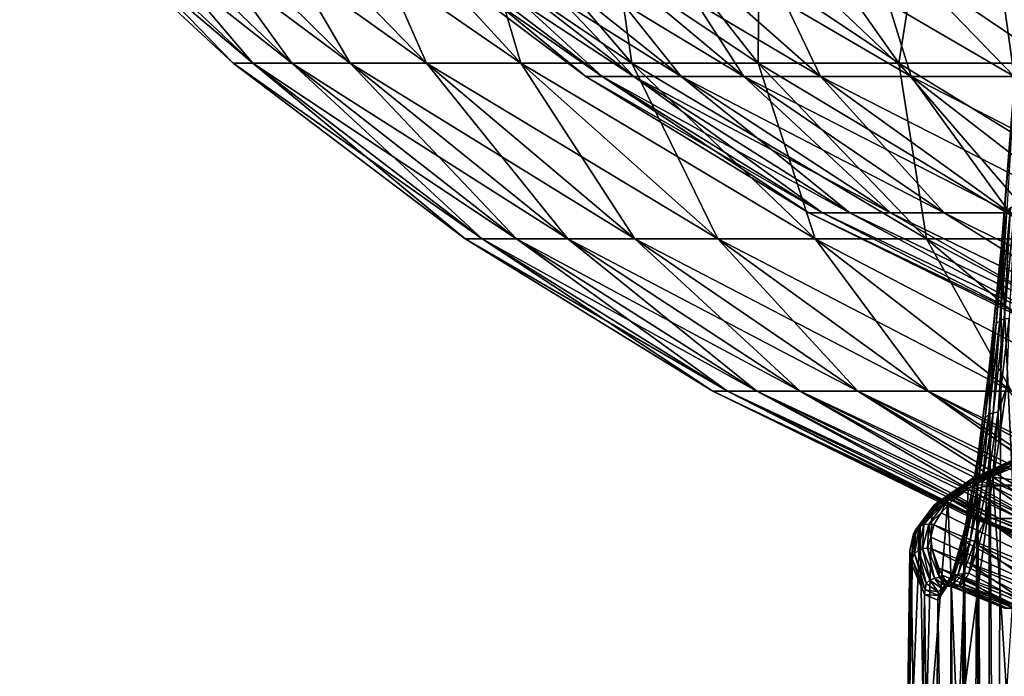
# Model space of a CAD drawing. Header units: metres. Extents: x -92 to 264, y -100 to 50.
# Tile 44 of 256: x -21.02 to -11.29, y -89.98 to -83.5. Entities that reach past the tile are written whole.
import ezdxf

# ---------------------------------------------------------------- set-up
doc = ezdxf.new("R2010")
doc.units = ezdxf.units.M
doc.layers.add('solid_21062050_01', color=7, linetype='CONTINUOUS')

msp = doc.modelspace()

# ---------------------------------------------------------------- linework, layer by layer
at = {"layer": 'solid_21062050_01'}
for points in [[(-18.713316, -83.923958, -1.629456), (-20.801622, -81.973351, -1.309539), (-21.017288, -81.973351, -3.430354)], [(-18.90733, -83.923958, -3.537359), (-21.017288, -81.973351, -3.430354), (-21.017288, -81.973351, -5.562107)], [(-18.90733, -83.923958, -3.537359), (-18.713316, -83.923958, -1.629456), (-21.017288, -81.973351, -3.430354)], [(-18.90733, -83.923958, -5.455101), (-21.017288, -81.973351, -5.562107), (-20.801622, -81.973351, -7.682921)], [(-18.90733, -83.923958, -5.455101), (-18.90733, -83.923958, -3.537359), (-21.017288, -81.973351, -5.562107)], [(-18.327276, -83.923958, 0.24903), (-20.372503, -81.973351, 0.778576), (-20.801622, -81.973351, -1.309539)], [(-18.713316, -83.923958, -1.629456), (-18.327276, -83.923958, 0.24903), (-20.801622, -81.973351, -1.309539)], [(-18.713316, -83.923958, -7.363005), (-20.801622, -81.973351, -7.682921), (-20.372503, -81.973351, -9.771037)], [(-18.713316, -83.923958, -7.363005), (-18.90733, -83.923958, -5.455101), (-20.801622, -81.973351, -7.682921)], [(-17.753176, -83.923958, 2.078824), (-19.734335, -81.973351, 2.812565), (-20.372503, -81.973351, 0.778576)], [(-18.327276, -83.923958, 0.24903), (-17.753176, -83.923958, 2.078824), (-20.372503, -81.973351, 0.778576)], [(-18.327276, -83.923958, -9.241491), (-20.372503, -81.973351, -9.771037), (-19.734335, -81.973351, -11.805025)], [(-18.327276, -83.923958, -9.241491), (-18.713316, -83.923958, -7.363005), (-20.372503, -81.973351, -9.771037)], [(-16.996902, -83.923958, 3.841148), (-18.893665, -81.973351, 4.771555), (-19.734335, -81.973351, 2.812565)], [(-17.753176, -83.923958, 2.078824), (-16.996902, -83.923958, 3.841148), (-19.734335, -81.973351, 2.812565)], [(-17.753176, -83.923958, -11.071284), (-19.734335, -81.973351, -11.805025), (-18.893665, -81.973351, -13.764016)], [(-17.753176, -83.923958, -11.071284), (-18.327276, -83.923958, -9.241491), (-19.734335, -81.973351, -11.805025)], [(-16.066217, -83.923958, 5.51792), (-17.859121, -81.973351, 6.635446), (-18.893665, -81.973351, 4.771555)], [(-16.996902, -83.923958, 3.841148), (-16.066217, -83.923958, 5.51792), (-18.893665, -81.973351, 4.771555)], [(-16.996902, -83.923958, -12.833609), (-18.893665, -81.973351, -13.764016), (-17.859121, -81.973351, -15.627906)], [(-16.996902, -83.923958, -12.833609), (-17.753176, -83.923958, -11.071284), (-18.893665, -81.973351, -13.764016)], [(-14.970673, -83.923958, 7.091933), (-16.641319, -81.973351, 8.38511), (-17.859121, -81.973351, 6.635446)], [(-16.066217, -83.923958, 5.51792), (-14.970673, -83.923958, 7.091933), (-17.859121, -81.973351, 6.635446)], [(-16.066217, -83.923958, -14.510381), (-17.859121, -81.973351, -15.627906), (-16.641319, -81.973351, -17.377571)], [(-16.066217, -83.923958, -14.510381), (-16.996902, -83.923958, -12.833609), (-17.859121, -81.973351, -15.627906)], [(-13.721508, -83.923958, 8.547036), (-15.252755, -81.973351, 10.002595), (-16.641319, -81.973351, 8.38511)], [(-14.970673, -83.923958, 7.091933), (-13.721508, -83.923958, 8.547036), (-16.641319, -81.973351, 8.38511)], [(-14.970673, -83.923958, -16.084393), (-16.641319, -81.973351, -17.377571), (-15.252755, -81.973351, -18.995054)], [(-14.970673, -83.923958, -16.084393), (-16.066217, -83.923958, -14.510381), (-16.641319, -81.973351, -17.377571)], [(-12.331542, -83.923958, 9.868297), (-13.707676, -81.973351, 11.471301), (-15.252755, -81.973351, 10.002595)], [(-13.721508, -83.923958, 8.547036), (-12.331542, -83.923958, 9.868297), (-15.252755, -81.973351, 10.002595)], [(-13.721508, -83.923958, -17.539495), (-15.252755, -81.973351, -18.995054), (-13.707676, -81.973351, -20.463762)], [(-13.721508, -83.923958, -17.539495), (-14.970673, -83.923958, -16.084393), (-15.252755, -81.973351, -18.995054)], [(-12.331542, -83.923958, -18.860758), (-13.721508, -83.923958, -17.539495), (-13.707676, -81.973351, -20.463762)], [(-10.815038, -83.923958, 11.042158), (-12.021938, -81.973351, 12.77616), (-13.707676, -81.973351, 11.471301)], [(-12.331542, -83.923958, 9.868297), (-10.815038, -83.923958, 11.042158), (-13.707676, -81.973351, 11.471301)], [(-12.331542, -83.923958, -18.860758), (-13.707676, -81.973351, -20.463762), (-12.021938, -81.973351, -21.76862)], [(-10.815038, -83.923958, -20.034618), (-12.331542, -83.923958, -18.860758), (-12.021938, -81.973351, -21.76862)], [(-9.187556, -83.923958, 12.056576), (-10.212839, -81.973351, 13.90378), (-12.021938, -81.973351, 12.77616)], [(-10.815038, -83.923958, 11.042158), (-9.187556, -83.923958, 12.056576), (-12.021938, -81.973351, 12.77616)], [(-10.815038, -83.923958, -20.034618), (-12.021938, -81.973351, -21.76862), (-10.212839, -81.973351, -22.89624)], [(-15.264311, -84.05484, -6.834637), (-17.308615, -82.504501, -7.147812), (-17.488066, -82.504501, -5.383124)], [(-15.422567, -84.05484, -5.278374), (-17.488066, -82.504501, -5.383124), (-17.488066, -82.504501, -3.609336)], [(-15.422567, -84.05484, -5.278374), (-15.264311, -84.05484, -6.834637), (-17.488066, -82.504501, -5.383124)], [(-15.422567, -84.05484, -3.714086), (-17.488066, -82.504501, -3.609336), (-17.308615, -82.504501, -1.844648)], [(-15.422567, -84.05484, -3.714086), (-15.422567, -84.05484, -5.278374), (-17.488066, -82.504501, -3.609336)], [(-14.949422, -84.05484, -8.366903), (-16.951553, -82.504501, -8.885291), (-17.308615, -82.504501, -7.147812)], [(-15.264311, -84.05484, -6.834637), (-14.949422, -84.05484, -8.366903), (-17.308615, -82.504501, -7.147812)], [(-15.264311, -84.05484, -2.157824), (-17.308615, -82.504501, -1.844648), (-16.951553, -82.504501, -0.107169)], [(-15.264311, -84.05484, -2.157824), (-15.422567, -84.05484, -3.714086), (-17.308615, -82.504501, -1.844648)], [(-14.481132, -84.05484, -9.859452), (-16.420546, -82.504501, -10.577733), (-16.951553, -82.504501, -8.885291)], [(-14.949422, -84.05484, -8.366903), (-14.481132, -84.05484, -9.859452), (-16.951553, -82.504501, -8.885291)], [(-14.949422, -84.05484, -0.625557), (-16.951553, -82.504501, -0.107169), (-16.420546, -82.504501, 1.585272)], [(-14.949422, -84.05484, -0.625557), (-15.264311, -84.05484, -2.157824), (-16.951553, -82.504501, -0.107169)], [(-13.864245, -84.05484, -11.296968), (-15.721043, -82.504501, -12.207769), (-16.420546, -82.504501, -10.577733)], [(-14.481132, -84.05484, -9.859452), (-13.864245, -84.05484, -11.296968), (-16.420546, -82.504501, -10.577733)], [(-14.481132, -84.05484, 0.866992), (-16.420546, -82.504501, 1.585272), (-15.721043, -82.504501, 3.215309)], [(-14.481132, -84.05484, 0.866992), (-14.949422, -84.05484, -0.625557), (-16.420546, -82.504501, 1.585272)], [(-13.105094, -84.05484, -12.664698), (-14.860219, -82.504501, -13.758676), (-15.721043, -82.504501, -12.207769)], [(-13.864245, -84.05484, -11.296968), (-13.105094, -84.05484, -12.664698), (-15.721043, -82.504501, -12.207769)], [(-13.864245, -84.05484, 2.304507), (-15.721043, -82.504501, 3.215309), (-14.860219, -82.504501, 4.766215)], [(-13.864245, -84.05484, 2.304507), (-14.481132, -84.05484, 0.866992), (-15.721043, -82.504501, 3.215309)], [(-12.211466, -84.05484, -13.948608), (-13.84691, -82.504501, -15.214537), (-14.860219, -82.504501, -13.758676)], [(-13.105094, -84.05484, -12.664698), (-12.211466, -84.05484, -13.948608), (-14.860219, -82.504501, -13.758676)], [(-13.105094, -84.05484, 3.672237), (-14.860219, -82.504501, 4.766215), (-13.84691, -82.504501, 6.222076)], [(-13.105094, -84.05484, 3.672237), (-13.864245, -84.05484, 2.304507), (-14.860219, -82.504501, 4.766215)], [(-11.192531, -84.05484, -15.135525), (-12.691513, -82.504501, -16.560413), (-13.84691, -82.504501, -15.214537)], [(-12.211466, -84.05484, -13.948608), (-11.192531, -84.05484, -15.135525), (-13.84691, -82.504501, -15.214537)], [(-12.211466, -84.05484, 4.956148), (-13.84691, -82.504501, 6.222076), (-12.691513, -82.504501, 7.567953)], [(-12.211466, -84.05484, 4.956148), (-13.105094, -84.05484, 3.672237), (-13.84691, -82.504501, 6.222076)], [(-10.058746, -84.05484, -16.213266), (-11.405884, -82.504501, -17.782495), (-12.691513, -82.504501, -16.560413)], [(-11.192531, -84.05484, -15.135525), (-10.058746, -84.05484, -16.213266), (-12.691513, -82.504501, -16.560413)], [(-11.192531, -84.05484, 6.143064), (-12.691513, -82.504501, 7.567953), (-11.405884, -82.504501, 8.790034)], [(-11.192531, -84.05484, 6.143064), (-12.211466, -84.05484, 4.956148), (-12.691513, -82.504501, 7.567953)], [(-8.821745, -84.05484, -17.170778), (-10.003215, -82.504501, -18.868242), (-11.405884, -82.504501, -17.782495)], [(-10.058746, -84.05484, -16.213266), (-8.821745, -84.05484, -17.170778), (-11.405884, -82.504501, -17.782495)], [(-10.058746, -84.05484, 7.220807), (-11.405884, -82.504501, 8.790034), (-10.003215, -82.504501, 9.875781)], [(-10.058746, -84.05484, 7.220807), (-11.192531, -84.05484, 6.143064), (-11.405884, -82.504501, 8.790034)], [(-16.447214, -85.659615, -1.97661), (-18.713316, -83.923958, -1.629456), (-18.90733, -83.923958, -3.537359)], [(-16.617735, -85.659615, -3.653474), (-18.90733, -83.923958, -3.537359), (-18.90733, -83.923958, -5.455101)], [(-16.617735, -85.659615, -3.653474), (-16.447214, -85.659615, -1.97661), (-18.90733, -83.923958, -3.537359)], [(-16.617735, -85.659615, -5.338986), (-18.90733, -83.923958, -5.455101), (-18.713316, -83.923958, -7.363005)], [(-16.617735, -85.659615, -5.338986), (-16.617735, -85.659615, -3.653474), (-18.90733, -83.923958, -5.455101)], [(-16.107924, -85.659615, -0.3256), (-18.327276, -83.923958, 0.24903), (-18.713316, -83.923958, -1.629456)], [(-16.447214, -85.659615, -1.97661), (-16.107924, -85.659615, -0.3256), (-18.713316, -83.923958, -1.629456)], [(-16.447214, -85.659615, -7.015851), (-18.713316, -83.923958, -7.363005), (-18.327276, -83.923958, -9.241491)], [(-16.447214, -85.659615, -7.015851), (-16.617735, -85.659615, -5.338986), (-18.713316, -83.923958, -7.363005)], [(-15.603343, -85.659615, 1.282614), (-17.753176, -83.923958, 2.078824), (-18.327276, -83.923958, 0.24903)], [(-16.107924, -85.659615, -0.3256), (-15.603343, -85.659615, 1.282614), (-18.327276, -83.923958, 0.24903)], [(-16.107924, -85.659615, -8.666861), (-18.327276, -83.923958, -9.241491), (-17.753176, -83.923958, -11.071284)], [(-16.107924, -85.659615, -8.666861), (-16.447214, -85.659615, -7.015851), (-18.327276, -83.923958, -9.241491)], [(-14.938651, -85.659615, 2.831528), (-16.996902, -83.923958, 3.841148), (-17.753176, -83.923958, 2.078824)], [(-15.603343, -85.659615, 1.282614), (-14.938651, -85.659615, 2.831528), (-17.753176, -83.923958, 2.078824)], [(-15.603343, -85.659615, -10.275074), (-17.753176, -83.923958, -11.071284), (-16.996902, -83.923958, -12.833609)], [(-15.603343, -85.659615, -10.275074), (-16.107924, -85.659615, -8.666861), (-17.753176, -83.923958, -11.071284)], [(-14.120669, -85.659615, 4.30525), (-16.066217, -83.923958, 5.51792), (-16.996902, -83.923958, 3.841148)], [(-14.938651, -85.659615, 2.831528), (-14.120669, -85.659615, 4.30525), (-16.996902, -83.923958, 3.841148)], [(-14.938651, -85.659615, -11.823989), (-16.996902, -83.923958, -12.833609), (-16.066217, -83.923958, -14.510381)], [(-14.938651, -85.659615, -11.823989), (-15.603343, -85.659615, -10.275074), (-16.996902, -83.923958, -12.833609)], [(-13.157789, -85.659615, 5.688657), (-14.970673, -83.923958, 7.091933), (-16.066217, -83.923958, 5.51792)], [(-14.120669, -85.659615, 4.30525), (-13.157789, -85.659615, 5.688657), (-16.066217, -83.923958, 5.51792)], [(-14.120669, -85.659615, -13.29771), (-16.066217, -83.923958, -14.510381), (-14.970673, -83.923958, -16.084393)], [(-14.120669, -85.659615, -13.29771), (-14.938651, -85.659615, -11.823989), (-16.066217, -83.923958, -14.510381)], [(-12.059893, -85.659615, 6.967553), (-13.721508, -83.923958, 8.547036), (-14.970673, -83.923958, 7.091933)], [(-13.157789, -85.659615, 5.688657), (-12.059893, -85.659615, 6.967553), (-14.970673, -83.923958, 7.091933)], [(-13.157789, -85.659615, -14.681117), (-14.970673, -83.923958, -16.084393), (-13.721508, -83.923958, -17.539495)], [(-13.157789, -85.659615, -14.681117), (-14.120669, -85.659615, -13.29771), (-14.970673, -83.923958, -16.084393)], [(-10.838246, -85.659615, 8.128816), (-12.331542, -83.923958, 9.868297), (-13.721508, -83.923958, 8.547036)], [(-12.059893, -85.659615, 6.967553), (-10.838246, -85.659615, 8.128816), (-13.721508, -83.923958, 8.547036)], [(-12.059893, -85.659615, -15.960013), (-13.721508, -83.923958, -17.539495), (-12.331542, -83.923958, -18.860758)], [(-12.059893, -85.659615, -15.960013), (-13.157789, -85.659615, -14.681117), (-13.721508, -83.923958, -17.539495)], [(-9.505383, -85.659615, 9.160527), (-10.815038, -83.923958, 11.042158), (-12.331542, -83.923958, 9.868297)], [(-10.838246, -85.659615, 8.128816), (-9.505383, -85.659615, 9.160527), (-12.331542, -83.923958, 9.868297)], [(-10.838246, -85.659615, -17.121275), (-12.331542, -83.923958, -18.860758), (-10.815038, -83.923958, -20.034618)], [(-10.838246, -85.659615, -17.121275), (-12.059893, -85.659615, -15.960013), (-12.331542, -83.923958, -18.860758)], [(-13.085161, -85.404152, -6.500803), (-15.264311, -84.05484, -6.834637), (-15.422567, -84.05484, -5.278374)], [(-13.220824, -85.404152, -5.166715), (-15.422567, -84.05484, -5.278374), (-15.422567, -84.05484, -3.714086)], [(-13.220824, -85.404152, -5.166715), (-13.085161, -85.404152, -6.500803), (-15.422567, -84.05484, -5.278374)], [(-13.220824, -85.404152, -3.825746), (-15.422567, -84.05484, -3.714086), (-15.264311, -84.05484, -2.157824)], [(-13.220824, -85.404152, -3.825746), (-13.220824, -85.404152, -5.166715), (-15.422567, -84.05484, -3.714086)], [(-12.815226, -85.404152, -7.814322), (-14.949422, -84.05484, -8.366903), (-15.264311, -84.05484, -6.834637)], [(-13.085161, -85.404152, -6.500803), (-12.815226, -85.404152, -7.814322), (-15.264311, -84.05484, -6.834637)], [(-13.085161, -85.404152, -2.491657), (-15.264311, -84.05484, -2.157824), (-14.949422, -84.05484, -0.625557)], [(-13.085161, -85.404152, -2.491657), (-13.220824, -85.404152, -3.825746), (-15.264311, -84.05484, -2.157824)], [(-12.41379, -85.404152, -9.093793), (-14.481132, -84.05484, -9.859452), (-14.949422, -84.05484, -8.366903)], [(-12.815226, -85.404152, -7.814322), (-12.41379, -85.404152, -9.093793), (-14.949422, -84.05484, -8.366903)], [(-12.815226, -85.404152, -1.178138), (-14.949422, -84.05484, -0.625557), (-14.481132, -84.05484, 0.866992)], [(-12.815226, -85.404152, -1.178138), (-13.085161, -85.404152, -2.491657), (-14.949422, -84.05484, -0.625557)], [(-11.884971, -85.404152, -10.326087), (-13.864245, -84.05484, -11.296968), (-14.481132, -84.05484, -9.859452)], [(-12.41379, -85.404152, -9.093793), (-11.884971, -85.404152, -10.326087), (-14.481132, -84.05484, -9.859452)], [(-12.41379, -85.404152, 0.101333), (-14.481132, -84.05484, 0.866992), (-13.864245, -84.05484, 2.304507)], [(-12.41379, -85.404152, 0.101333), (-12.815226, -85.404152, -1.178138), (-14.481132, -84.05484, 0.866992)], [(-11.234196, -85.404152, -11.498558), (-13.105094, -84.05484, -12.664698), (-13.864245, -84.05484, -11.296968)], [(-11.884971, -85.404152, -10.326087), (-11.234196, -85.404152, -11.498558), (-13.864245, -84.05484, -11.296968)], [(-11.884971, -85.404152, 1.333626), (-13.864245, -84.05484, 2.304507), (-13.105094, -84.05484, 3.672237)], [(-11.884971, -85.404152, 1.333626), (-12.41379, -85.404152, 0.101333), (-13.864245, -84.05484, 2.304507)], [(-10.468143, -85.404152, -12.599176), (-12.211466, -84.05484, -13.948608), (-13.105094, -84.05484, -12.664698)], [(-11.234196, -85.404152, -11.498558), (-10.468143, -85.404152, -12.599176), (-13.105094, -84.05484, -12.664698)], [(-11.234196, -85.404152, 2.506098), (-13.105094, -84.05484, 3.672237), (-12.211466, -84.05484, 4.956148)], [(-11.234196, -85.404152, 2.506098), (-11.884971, -85.404152, 1.333626), (-13.105094, -84.05484, 3.672237)], [(-9.594673, -85.404152, -13.616647), (-11.192531, -84.05484, -15.135525), (-12.211466, -84.05484, -13.948608)], [(-10.468143, -85.404152, -12.599176), (-9.594673, -85.404152, -13.616647), (-12.211466, -84.05484, -13.948608)], [(-10.468143, -85.404152, 3.606716), (-12.211466, -84.05484, 4.956148), (-11.192531, -84.05484, 6.143064)], [(-10.468143, -85.404152, 3.606716), (-11.234196, -85.404152, 2.506098), (-12.211466, -84.05484, 4.956148)], [(-11.19823, -84.27243, 11.895308), (-11.316729, -85.722755, 9.651548), (-11.204622, -84.309105, 11.927382)], [(-11.19823, -84.27243, 11.895308), (-11.310138, -85.682976, 9.6235), (-11.316729, -85.722755, 9.651548)], [(-11.204622, -84.309105, 11.927382), (-11.316729, -85.722755, 9.651548), (-10.750791, -97.870956, 21.130432)], [(-11.265131, -85.380997, 10.065647), (-11.310138, -85.682976, 9.6235), (-11.19823, -84.27243, 11.895308)], [(-10.862649, -86.540535, -5.577166), (-13.085161, -85.404152, -6.500803), (-13.220824, -85.404152, -5.166715)], [(-10.916299, -86.540535, -4.49623), (-13.220824, -85.404152, -5.166715), (-13.220824, -85.404152, -3.825746)], [(-10.916299, -86.540535, -4.49623), (-10.862649, -86.540535, -5.577166), (-13.220824, -85.404152, -5.166715)], [(-10.862649, -86.540535, -3.415294), (-13.220824, -85.404152, -3.825746), (-13.085161, -85.404152, -2.491657)], [(-10.862649, -86.540535, -3.415294), (-10.916299, -86.540535, -4.49623), (-13.220824, -85.404152, -3.825746)], [(-10.702229, -86.540535, -6.647477), (-12.815226, -85.404152, -7.814322), (-13.085161, -85.404152, -6.500803)], [(-10.862649, -86.540535, -5.577166), (-10.702229, -86.540535, -6.647477), (-13.085161, -85.404152, -6.500803)], [(-10.702229, -86.540535, -2.344983), (-13.085161, -85.404152, -2.491657), (-12.815226, -85.404152, -1.178138)], [(-10.702229, -86.540535, -2.344983), (-10.862649, -86.540535, -3.415294), (-13.085161, -85.404152, -2.491657)], [(-10.436615, -86.540535, -7.696643), (-12.41379, -85.404152, -9.093793), (-12.815226, -85.404152, -7.814322)], [(-10.702229, -86.540535, -6.647477), (-10.436615, -86.540535, -7.696643), (-12.815226, -85.404152, -7.814322)], [(-10.436615, -86.540535, -1.295817), (-12.815226, -85.404152, -1.178138), (-12.41379, -85.404152, 0.101333)], [(-10.436615, -86.540535, -1.295817), (-10.702229, -86.540535, -2.344983), (-12.815226, -85.404152, -1.178138)], [(-10.068418, -86.540535, -8.714352), (-11.884971, -85.404152, -10.326087), (-12.41379, -85.404152, -9.093793)], [(-10.436615, -86.540535, -7.696643), (-10.068418, -86.540535, -8.714352), (-12.41379, -85.404152, -9.093793)], [(-10.068418, -86.540535, -0.278108), (-12.41379, -85.404152, 0.101333), (-11.884971, -85.404152, 1.333626)], [(-10.068418, -86.540535, -0.278108), (-10.436615, -86.540535, -1.295817), (-12.41379, -85.404152, 0.101333)], [(-9.601255, -86.540535, -9.6906), (-11.234196, -85.404152, -11.498558), (-11.884971, -85.404152, -10.326087)], [(-10.068418, -86.540535, -8.714352), (-9.601255, -86.540535, -9.6906), (-11.884971, -85.404152, -10.326087)], [(-9.601255, -86.540535, 0.69814), (-11.884971, -85.404152, 1.333626), (-11.234196, -85.404152, 2.506098)], [(-9.601255, -86.540535, 0.69814), (-10.068418, -86.540535, -0.278108), (-11.884971, -85.404152, 1.333626)], [(-11.265131, -85.380997, 10.065647), (-11.36993, -86.498291, 7.938262), (-11.310138, -85.682976, 9.6235)], [(-11.334732, -86.467995, 7.922251), (-11.36993, -86.498291, 7.938262), (-11.265131, -85.380997, 10.065647)], [(-11.23006, -85.352043, 10.047077), (-11.334732, -86.467995, 7.922251), (-11.265131, -85.380997, 10.065647)], [(-11.290373, -86.449829, 7.911505), (-11.334732, -86.467995, 7.922251), (-11.23006, -85.352043, 10.047077)], [(-11.185775, -85.334679, 10.034798), (-11.290373, -86.449829, 7.911505), (-11.23006, -85.352043, 10.047077)], [(-11.24161, -86.44574, 7.907177), (-11.290373, -86.449829, 7.911505), (-11.185775, -85.334679, 10.034798)], [(-16.617735, -85.659615, -5.338986), (-14.170255, -87.163826, -5.214864), (-14.170255, -87.163826, -3.777596)], [(-16.447214, -85.659615, -7.015851), (-14.170255, -87.163826, -5.214864), (-16.617735, -85.659615, -5.338986)], [(-16.617735, -85.659615, -3.653474), (-14.170255, -87.163826, -3.777596), (-14.024849, -87.163826, -2.347703)], [(-16.617735, -85.659615, -5.338986), (-14.170255, -87.163826, -3.777596), (-16.617735, -85.659615, -3.653474)], [(-16.617735, -85.659615, -3.653474), (-14.024849, -87.163826, -2.347703), (-16.447214, -85.659615, -1.97661)], [(-16.447214, -85.659615, -7.015851), (-14.024849, -87.163826, -6.644758), (-14.170255, -87.163826, -5.214864)], [(-16.107924, -85.659615, -8.666861), (-14.024849, -87.163826, -6.644758), (-16.447214, -85.659615, -7.015851)], [(-16.447214, -85.659615, -1.97661), (-14.024849, -87.163826, -2.347703), (-13.735529, -87.163826, -0.939855)], [(-16.447214, -85.659615, -1.97661), (-13.735529, -87.163826, -0.939855), (-16.107924, -85.659615, -0.3256)], [(-16.107924, -85.659615, -8.666861), (-13.735529, -87.163826, -8.052605), (-14.024849, -87.163826, -6.644758)], [(-15.603343, -85.659615, -10.275074), (-13.735529, -87.163826, -8.052605), (-16.107924, -85.659615, -8.666861)], [(-16.107924, -85.659615, -0.3256), (-13.735529, -87.163826, -0.939855), (-13.305264, -87.163826, 0.431498)], [(-16.107924, -85.659615, -0.3256), (-13.305264, -87.163826, 0.431498), (-15.603343, -85.659615, 1.282614)], [(-15.603343, -85.659615, -10.275074), (-13.305264, -87.163826, -9.423959), (-13.735529, -87.163826, -8.052605)], [(-14.938651, -85.659615, -11.823989), (-13.305264, -87.163826, -9.423959), (-15.603343, -85.659615, -10.275074)], [(-15.603343, -85.659615, 1.282614), (-13.305264, -87.163826, 0.431498), (-12.738469, -87.163826, 1.752287)], [(-15.603343, -85.659615, 1.282614), (-12.738469, -87.163826, 1.752287), (-14.938651, -85.659615, 2.831528)], [(-14.938651, -85.659615, -11.823989), (-12.738469, -87.163826, -10.744747), (-13.305264, -87.163826, -9.423959)], [(-14.120669, -85.659615, -13.29771), (-12.738469, -87.163826, -10.744747), (-14.938651, -85.659615, -11.823989)], [(-14.938651, -85.659615, 2.831528), (-12.738469, -87.163826, 1.752287), (-12.04096, -87.163826, 3.008957)], [(-14.938651, -85.659615, 2.831528), (-12.04096, -87.163826, 3.008957), (-14.120669, -85.659615, 4.30525)], [(-14.120669, -85.659615, -13.29771), (-12.04096, -87.163826, -12.001418), (-12.738469, -87.163826, -10.744747)], [(-13.157789, -85.659615, -14.681117), (-12.04096, -87.163826, -12.001418), (-14.120669, -85.659615, -13.29771)], [(-14.120669, -85.659615, 4.30525), (-12.04096, -87.163826, 3.008957), (-11.219894, -87.163826, 4.188614)], [(-14.120669, -85.659615, 4.30525), (-11.219894, -87.163826, 4.188614), (-13.157789, -85.659615, 5.688657)], [(-13.157789, -85.659615, -14.681117), (-11.219894, -87.163826, -13.181075), (-12.04096, -87.163826, -12.001418)], [(-12.059893, -85.659615, -15.960013), (-11.219894, -87.163826, -13.181075), (-13.157789, -85.659615, -14.681117)], [(-13.157789, -85.659615, 5.688657), (-11.219894, -87.163826, 4.188614), (-10.283697, -87.163826, 5.279153)], [(-13.157789, -85.659615, 5.688657), (-10.283697, -87.163826, 5.279153), (-12.059893, -85.659615, 6.967553)], [(-12.059893, -85.659615, -15.960013), (-10.283697, -87.163826, -14.271614), (-11.219894, -87.163826, -13.181075)], [(-10.838246, -85.659615, -17.121275), (-10.283697, -87.163826, -14.271614), (-12.059893, -85.659615, -15.960013)], [(-12.059893, -85.659615, 6.967553), (-10.283697, -87.163826, 5.279153), (-9.241976, -87.163826, 6.269383)], [(-12.059893, -85.659615, 6.967553), (-9.241976, -87.163826, 6.269383), (-10.838246, -85.659615, 8.128816)], [(-11.310138, -85.682976, 9.6235), (-11.434959, -86.911133, 7.251542), (-11.316729, -85.722755, 9.651548)], [(-11.310138, -85.682976, 9.6235), (-11.428189, -86.869026, 7.227122), (-11.434959, -86.911133, 7.251542)], [(-11.36993, -86.498291, 7.938262), (-11.428189, -86.869026, 7.227122), (-11.310138, -85.682976, 9.6235)], [(-11.316729, -85.722755, 9.651548), (-11.434959, -86.911133, 7.251542), (-11.372429, -97.472519, 8.515036)], [(-11.316729, -85.722755, 9.651548), (-11.372429, -97.472519, 8.515036), (-10.750791, -97.870956, 21.130432)], [(-11.334732, -86.467995, 7.922251), (-11.443758, -87.396225, 5.709177), (-11.36993, -86.498291, 7.938262)], [(-11.399321, -87.377388, 5.700028), (-11.443758, -87.396225, 5.709177), (-11.334732, -86.467995, 7.922251)], [(-11.290373, -86.449829, 7.911505), (-11.399321, -87.377388, 5.700028), (-11.334732, -86.467995, 7.922251)], [(-11.350539, -87.373154, 5.69606), (-11.399321, -87.377388, 5.700028), (-11.290373, -86.449829, 7.911505)], [(-11.24161, -86.44574, 7.907177), (-11.269629, -87.126251, 6.368372), (-11.350539, -87.373154, 5.69606)], [(-11.24161, -86.44574, 7.907177), (-11.350539, -87.373154, 5.69606), (-11.290373, -86.449829, 7.911505)], [(-11.36993, -86.498291, 7.938262), (-11.479088, -87.427635, 5.722524), (-11.428189, -86.869026, 7.227122)], [(-11.443758, -87.396225, 5.709177), (-11.479088, -87.427635, 5.722524), (-11.36993, -86.498291, 7.938262)], [(-11.428189, -86.869026, 7.227122), (-11.558308, -87.86412, 4.747789), (-11.434959, -86.911133, 7.251542)], [(-11.428189, -86.869026, 7.227122), (-11.551298, -87.819656, 4.728239), (-11.558308, -87.86412, 4.747789)], [(-11.434959, -86.911133, 7.251542), (-11.558308, -87.86412, 4.747789), (-11.451115, -97.383896, 6.918235)], [(-11.479088, -87.427635, 5.722524), (-11.551298, -87.819656, 4.728239), (-11.428189, -86.869026, 7.227122)], [(-11.434959, -86.911133, 7.251542), (-11.451115, -97.383896, 6.918235), (-11.372429, -97.472519, 8.515036)], [(-11.350539, -87.373154, 5.69606), (-11.269629, -87.126251, 6.368372), (-11.342515, -87.668472, 4.889423)], [(-11.342515, -87.668472, 4.889423), (-11.269629, -87.126251, 6.368372), (-10.595932, -88.101547, 4.528323)], [(-14.170255, -87.163826, -5.214864), (-11.526845, -88.42231, -5.823742), (-11.601683, -88.42231, -4.673436)], [(-14.170255, -87.163826, -5.214864), (-14.024849, -87.163826, -6.644758), (-11.526845, -88.42231, -5.823742)], [(-14.170255, -87.163826, -3.777596), (-11.601683, -88.42231, -4.673436), (-11.562012, -88.42231, -3.521381)], [(-14.170255, -87.163826, -3.777596), (-14.170255, -87.163826, -5.214864), (-11.601683, -88.42231, -4.673436)], [(-14.024849, -87.163826, -2.347703), (-14.170255, -87.163826, -3.777596), (-11.562012, -88.42231, -3.521381)], [(-14.024849, -87.163826, -6.644758), (-11.338237, -88.42231, -6.960946), (-11.526845, -88.42231, -5.823742)], [(-14.024849, -87.163826, -6.644758), (-13.735529, -87.163826, -8.052605), (-11.338237, -88.42231, -6.960946)], [(-14.024849, -87.163826, -2.347703), (-11.562012, -88.42231, -3.521381), (-11.408223, -88.42231, -2.378947)], [(-13.735529, -87.163826, -0.939855), (-14.024849, -87.163826, -2.347703), (-11.408223, -88.42231, -2.378947)], [(-13.735529, -87.163826, -8.052605), (-11.037721, -88.42231, -8.073823), (-11.338237, -88.42231, -6.960946)], [(-13.735529, -87.163826, -8.052605), (-13.305264, -87.163826, -9.423959), (-11.037721, -88.42231, -8.073823)], [(-13.735529, -87.163826, -0.939855), (-11.408223, -88.42231, -2.378947), (-11.141835, -88.42231, -1.257411)], [(-13.305264, -87.163826, 0.431498), (-13.735529, -87.163826, -0.939855), (-11.141835, -88.42231, -1.257411)], [(-13.305264, -87.163826, -9.423959), (-10.628262, -88.42231, -9.151389), (-11.037721, -88.42231, -8.073823)], [(-13.305264, -87.163826, -9.423959), (-12.738469, -87.163826, -10.744747), (-10.628262, -88.42231, -9.151389)], [(-13.305264, -87.163826, 0.431498), (-11.141835, -88.42231, -1.257411), (-10.765477, -88.42231, -0.167843)], [(-12.738469, -87.163826, 1.752287), (-13.305264, -87.163826, 0.431498), (-10.765477, -88.42231, -0.167843)], [(-12.738469, -87.163826, -10.744747), (-10.113901, -88.42231, -10.183008), (-10.628262, -88.42231, -9.151389)], [(-12.738469, -87.163826, -10.744747), (-12.04096, -87.163826, -12.001418), (-10.113901, -88.42231, -10.183008)], [(-12.738469, -87.163826, 1.752287), (-10.765477, -88.42231, -0.167843), (-10.282864, -88.42231, 0.879005)], [(-12.04096, -87.163826, 3.008957), (-12.738469, -87.163826, 1.752287), (-10.282864, -88.42231, 0.879005)], [(-12.04096, -87.163826, -12.001418), (-9.499717, -88.42231, -11.1585), (-10.113901, -88.42231, -10.183008)], [(-12.04096, -87.163826, -12.001418), (-11.219894, -87.163826, -13.181075), (-9.499717, -88.42231, -11.1585)], [(-12.04096, -87.163826, 3.008957), (-10.282864, -88.42231, 0.879005), (-9.698758, -88.42231, 1.872799)], [(-11.219894, -87.163826, 4.188614), (-12.04096, -87.163826, 3.008957), (-9.698758, -88.42231, 1.872799)], [(-11.479088, -87.427635, 5.722524), (-11.591789, -88.162102, 3.434959), (-11.551298, -87.819656, 4.728239)], [(-11.556325, -88.129807, 3.424362), (-11.591789, -88.162102, 3.434959), (-11.479088, -87.427635, 5.722524)], [(-11.443758, -87.396225, 5.709177), (-11.556325, -88.129807, 3.424362), (-11.479088, -87.427635, 5.722524)], [(-11.511806, -88.110443, 3.416862), (-11.556325, -88.129807, 3.424362), (-11.443758, -87.396225, 5.709177)], [(-11.399321, -87.377388, 5.700028), (-11.511806, -88.110443, 3.416862), (-11.443758, -87.396225, 5.709177)], [(-11.463006, -88.106087, 3.413265), (-11.511806, -88.110443, 3.416862), (-11.399321, -87.377388, 5.700028)], [(-11.350539, -87.373154, 5.69606), (-11.412349, -88.101715, 3.470308), (-11.463006, -88.106087, 3.413265)], [(-11.350539, -87.373154, 5.69606), (-11.463006, -88.106087, 3.413265), (-11.399321, -87.377388, 5.700028)], [(-11.350539, -87.373154, 5.69606), (-11.410845, -88.093292, 3.500745), (-11.412349, -88.101715, 3.470308)], [(-11.350539, -87.373154, 5.69606), (-11.342515, -87.668472, 4.889423), (-11.410845, -88.093292, 3.500745)], [(-11.410845, -88.093292, 3.500745), (-11.342515, -87.668472, 4.889423), (-10.595932, -88.101547, 4.528323)], [(-11.551298, -87.819656, 4.728239), (-11.685578, -88.572327, 2.164588), (-11.558308, -87.86412, 4.747789)], [(-11.551298, -87.819656, 4.728239), (-11.67833, -88.526123, 2.149858), (-11.685578, -88.572327, 2.164588)], [(-11.591789, -88.162102, 3.434959), (-11.67833, -88.526123, 2.149858), (-11.551298, -87.819656, 4.728239)], [(-11.12644, -87.824333, -14.062077), (-11.14795, -87.865211, -14.078778), (-11.658458, -88.096107, -12.734057)], [(-11.635971, -88.054779, -12.71994), (-11.12644, -87.824333, -14.062077), (-11.658458, -88.096107, -12.734057)], [(-11.093343, -87.79409, -14.042005), (-11.12644, -87.824333, -14.062077), (-11.635971, -88.054779, -12.71994)], [(-11.601381, -88.023857, -12.70381), (-11.093343, -87.79409, -14.042005), (-11.635971, -88.054779, -12.71994)], [(-11.052207, -87.777725, -14.020716), (-11.093343, -87.79409, -14.042005), (-11.601381, -88.023857, -12.70381)], [(-11.558397, -88.006653, -12.687395), (-11.052207, -87.777725, -14.020716), (-11.601381, -88.023857, -12.70381)], [(-11.007444, -87.777, -14.000492), (-11.052207, -87.777725, -14.020716), (-11.558397, -88.006653, -12.687395)], [(-11.511627, -88.005013, -12.672457), (-11.007444, -87.777, -14.000492), (-11.558397, -88.006653, -12.687395)], [(-11.511627, -88.005013, -12.672457), (-11.208594, -87.892746, -13.397523), (-11.007444, -87.777, -14.000492)], [(-11.558308, -87.86412, 4.747789), (-11.685578, -88.572327, 2.164588), (-11.607741, -97.020355, 3.739812)], [(-11.658458, -88.096107, -12.734057), (-11.14795, -87.865211, -14.078778), (-11.645635, -88.122826, -12.80757)], [(-11.14795, -87.865211, -14.078778), (-11.403471, -88.003792, -13.493462), (-11.645635, -88.122826, -12.80757)], [(-11.558308, -87.86412, 4.747789), (-11.607741, -97.020355, 3.739812), (-11.529571, -97.233154, 5.32612)], [(-11.558308, -87.86412, 4.747789), (-11.529571, -97.233154, 5.32612), (-11.451115, -97.383896, 6.918235)], [(-11.511627, -88.005013, -12.672457), (-11.446493, -88.008484, -12.722696), (-11.208594, -87.892746, -13.397523)], [(-11.208594, -87.892746, -13.397523), (-11.446493, -88.008484, -12.722696), (-10.816409, -88.092278, -13.283677)], [(-11.14795, -87.865211, -14.078778), (-11.121165, -87.887207, -14.162691), (-11.403471, -88.003792, -13.493462)], [(-11.403471, -88.003792, -13.493462), (-11.121165, -87.887207, -14.162691), (-11.266971, -90.12928, -14.72206)], [(-11.601381, -88.023857, -12.70381), (-11.635971, -88.054779, -12.71994), (-11.983492, -88.291901, -11.328388)], [(-11.947888, -88.260277, -11.316332), (-11.601381, -88.023857, -12.70381), (-11.983492, -88.291901, -11.328388)], [(-11.558397, -88.006653, -12.687395), (-11.601381, -88.023857, -12.70381), (-11.947888, -88.260277, -11.316332)], [(-11.903648, -88.24221, -11.304954), (-11.558397, -88.006653, -12.687395), (-11.947888, -88.260277, -11.316332)], [(-11.511627, -88.005013, -12.672457), (-11.558397, -88.006653, -12.687395), (-11.903648, -88.24221, -11.304954)], [(-11.855516, -88.239639, -11.295472), (-11.511627, -88.005013, -12.672457), (-11.903648, -88.24221, -11.304954)], [(-11.855516, -88.239639, -11.295472), (-11.590079, -88.091232, -12.238317), (-11.511627, -88.005013, -12.672457)], [(-11.403471, -88.003792, -13.493462), (-11.266971, -90.12928, -14.72206), (-11.748779, -90.612114, -13.508873)], [(-11.645635, -88.122826, -12.80757), (-11.403471, -88.003792, -13.493462), (-11.748779, -90.612114, -13.508873)], [(-11.511627, -88.005013, -12.672457), (-11.590079, -88.091232, -12.238317), (-11.446493, -88.008484, -12.722696)], [(-11.446493, -88.008484, -12.722696), (-11.590079, -88.091232, -12.238317), (-10.816409, -88.092278, -13.283677)], [(-11.635971, -88.054779, -12.71994), (-11.658458, -88.096107, -12.734057), (-12.006642, -88.333687, -11.339829)], [(-11.983492, -88.291901, -11.328388), (-11.635971, -88.054779, -12.71994), (-12.006642, -88.333687, -11.339829)], [(-12.006642, -88.333687, -11.339829), (-11.658458, -88.096107, -12.734057), (-12.00559, -88.366531, -11.396017)], [(-11.658458, -88.096107, -12.734057), (-11.846617, -88.243904, -12.107599), (-12.00559, -88.366531, -11.396017)], [(-11.855516, -88.239639, -11.295472), (-11.800273, -88.245209, -11.333573), (-11.590079, -88.091232, -12.238317)], [(-11.658458, -88.096107, -12.734057), (-11.645635, -88.122826, -12.80757), (-11.846617, -88.243904, -12.107599)], [(-11.846617, -88.243904, -12.107599), (-11.645635, -88.122826, -12.80757), (-11.748779, -90.612114, -13.508873)], [(-9.388466, -89.30555, -10.78796), (-11.590079, -88.091232, -12.238317), (-11.800273, -88.245209, -11.333573)], [(-11.556325, -88.129807, 3.424362), (-11.671591, -88.663269, 1.084848), (-11.591789, -88.162102, 3.434959)], [(-11.626988, -88.643517, 1.079037), (-11.671591, -88.663269, 1.084848), (-11.556325, -88.129807, 3.424362)], [(-11.511806, -88.110443, 3.416862), (-11.626988, -88.643517, 1.079037), (-11.556325, -88.129807, 3.424362)], [(-11.578171, -88.639076, 1.075819), (-11.626988, -88.643517, 1.079037), (-11.511806, -88.110443, 3.416862)], [(-9.388466, -89.30555, -10.78796), (-10.816409, -88.092278, -13.283677), (-11.590079, -88.091232, -12.238317)], [(-11.463006, -88.106087, 3.413265), (-11.476733, -88.428513, 2.164697), (-11.578171, -88.639076, 1.075819)], [(-11.463006, -88.106087, 3.413265), (-11.578171, -88.639076, 1.075819), (-11.511806, -88.110443, 3.416862)], [(-9.673526, -89.311852, 1.317426), (-11.476733, -88.428513, 2.164697), (-11.412349, -88.101715, 3.470308)], [(-11.463006, -88.106087, 3.413265), (-11.412349, -88.101715, 3.470308), (-11.476733, -88.428513, 2.164697)], [(-11.410845, -88.093292, 3.500745), (-10.595932, -88.101547, 4.528323), (-11.412349, -88.101715, 3.470308)], [(-9.023878, -89.312355, 2.279995), (-11.412349, -88.101715, 3.470308), (-10.595932, -88.101547, 4.528323)], [(-9.023878, -89.312355, 2.279995), (-9.673526, -89.311852, 1.317426), (-11.412349, -88.101715, 3.470308)], [(-11.591789, -88.162102, 3.434959), (-11.707195, -88.696205, 1.092628), (-11.67833, -88.526123, 2.149858)], [(-11.671591, -88.663269, 1.084848), (-11.707195, -88.696205, 1.092628), (-11.591789, -88.162102, 3.434959)], [(-11.983492, -88.291901, -11.328388), (-12.006642, -88.333687, -11.339829), (-12.188437, -88.574509, -9.914482)], [(-12.164944, -88.532257, -9.905774), (-11.983492, -88.291901, -11.328388), (-12.188437, -88.574509, -9.914482)], [(-11.947888, -88.260277, -11.316332), (-11.983492, -88.291901, -11.328388), (-12.164944, -88.532257, -9.905774)], [(-12.128814, -88.499931, -9.897873), (-11.947888, -88.260277, -11.316332), (-12.164944, -88.532257, -9.905774)], [(-11.903648, -88.24221, -11.304954), (-11.947888, -88.260277, -11.316332), (-12.128814, -88.499931, -9.897873)], [(-12.083921, -88.480988, -9.891625), (-11.903648, -88.24221, -11.304954), (-12.128814, -88.499931, -9.897873)], [(-11.855516, -88.239639, -11.295472), (-11.903648, -88.24221, -11.304954), (-12.083921, -88.480988, -9.891625)], [(-12.03508, -88.47747, -9.887703), (-11.855516, -88.239639, -11.295472), (-12.083921, -88.480988, -9.891625)], [(-11.846617, -88.243904, -12.107599), (-11.748779, -90.612114, -13.508873), (-12.07911, -91.1558, -12.271967)], [(-12.00559, -88.366531, -11.396017), (-11.846617, -88.243904, -12.107599), (-12.07911, -91.1558, -12.271967)], [(-12.03508, -88.47747, -9.887703), (-11.914368, -88.365326, -10.624502), (-11.855516, -88.239639, -11.295472)], [(-11.855516, -88.239639, -11.295472), (-11.914368, -88.365326, -10.624502), (-11.800273, -88.245209, -11.333573)], [(-9.983435, -89.306068, -9.790667), (-11.800273, -88.245209, -11.333573), (-11.914368, -88.365326, -10.624502)], [(-9.983435, -89.306068, -9.790667), (-9.388466, -89.30555, -10.78796), (-11.800273, -88.245209, -11.333573)], [(-12.006642, -88.333687, -11.339829), (-12.121881, -88.49015, -10.675326), (-12.194981, -88.614388, -9.948063)], [(-12.188437, -88.574509, -9.914482), (-12.006642, -88.333687, -11.339829), (-12.194981, -88.614388, -9.948063)], [(-12.006642, -88.333687, -11.339829), (-12.00559, -88.366531, -11.396017), (-12.121881, -88.49015, -10.675326)], [(-12.121881, -88.49015, -10.675326), (-12.00559, -88.366531, -11.396017), (-12.07911, -91.1558, -12.271967)], [(-12.03508, -88.47747, -9.887703), (-11.985975, -88.485931, -9.909316), (-11.914368, -88.365326, -10.624502)], [(-9.983435, -89.306068, -9.790667), (-11.914368, -88.365326, -10.624502), (-11.985975, -88.485931, -9.909316)], [(-11.601683, -88.42231, -4.673436), (-8.910956, -89.421219, -4.700854), (-8.910924, -89.41671, -3.95195)], [(-11.562012, -88.42231, -3.521381), (-11.601683, -88.42231, -4.673436), (-8.910924, -89.41671, -3.95195)], [(-11.601683, -88.42231, -4.673436), (-11.526845, -88.42231, -5.823742), (-8.910956, -89.421219, -4.700854)], [(-11.562012, -88.42231, -3.521381), (-8.910924, -89.41671, -3.95195), (-8.910874, -89.392365, -3.205669)], [(-11.408223, -88.42231, -2.378947), (-11.562012, -88.42231, -3.521381), (-8.910874, -89.392365, -3.205669)], [(-11.526845, -88.42231, -5.823742), (-8.910933, -89.405815, -5.449399), (-8.910956, -89.421219, -4.700854)], [(-11.526845, -88.42231, -5.823742), (-8.910891, -89.370644, -6.194709), (-8.910933, -89.405815, -5.449399)], [(-11.526845, -88.42231, -5.823742), (-11.338237, -88.42231, -6.960946), (-8.910891, -89.370644, -6.194709)], [(-11.408223, -88.42231, -2.378947), (-8.910874, -89.392365, -3.205669), (-8.910877, -89.348335, -2.462234)], [(-11.141835, -88.42231, -1.257411), (-11.408223, -88.42231, -2.378947), (-8.910877, -89.348335, -2.462234)], [(-11.338237, -88.42231, -6.960946), (-8.910844, -89.315971, -6.935983), (-8.910891, -89.370644, -6.194709)], [(-11.338237, -88.42231, -6.960946), (-11.037721, -88.42231, -8.073823), (-8.910844, -89.315971, -6.935983)], [(-12.121881, -88.49015, -10.675326), (-12.07911, -91.1558, -12.271967), (-12.255204, -91.757538, -11.023183)], [(-12.194981, -88.614388, -9.948063), (-12.121881, -88.49015, -10.675326), (-12.255204, -91.757538, -11.023183)], [(-12.128814, -88.499931, -9.897873), (-12.164944, -88.532257, -9.905774), (-12.178471, -88.772316, -8.471535)], [(-12.142301, -88.739281, -8.467816), (-12.128814, -88.499931, -9.897873), (-12.178471, -88.772316, -8.471535)], [(-12.083921, -88.480988, -9.891625), (-12.128814, -88.499931, -9.897873), (-12.142301, -88.739281, -8.467816)], [(-12.097358, -88.719475, -8.466732), (-12.083921, -88.480988, -9.891625), (-12.142301, -88.739281, -8.467816)], [(-12.03508, -88.47747, -9.887703), (-12.083921, -88.480988, -9.891625), (-12.097358, -88.719475, -8.466732)], [(-12.048464, -88.715019, -8.4684), (-12.03508, -88.47747, -9.887703), (-12.097358, -88.719475, -8.466732)], [(-12.048464, -88.715019, -8.4684), (-12.014978, -88.606392, -9.191008), (-12.03508, -88.47747, -9.887703)], [(-12.03508, -88.47747, -9.887703), (-12.014978, -88.606392, -9.191008), (-11.985975, -88.485931, -9.909316)], [(-10.472846, -89.306618, -8.737548), (-11.985975, -88.485931, -9.909316), (-12.014978, -88.606392, -9.191008)], [(-10.472846, -89.306618, -8.737548), (-9.983435, -89.306068, -9.790667), (-11.985975, -88.485931, -9.909316)], [(-11.578171, -88.639076, 1.075819), (-11.476733, -88.428513, 2.164697), (-11.541524, -88.690575, 0.850634)], [(-10.220893, -89.311317, 0.293233), (-11.541524, -88.690575, 0.850634), (-11.476733, -88.428513, 2.164697)], [(-9.673526, -89.311852, 1.317426), (-10.220893, -89.311317, 0.293233), (-11.476733, -88.428513, 2.164697)], [(-12.224522, -88.738792, -9.216929), (-12.194981, -88.614388, -9.948063), (-12.255204, -91.757538, -11.023183)], [(-12.188437, -88.574509, -9.914482), (-12.224522, -88.738792, -9.216929), (-12.210308, -88.862679, -8.484502)], [(-12.188437, -88.574509, -9.914482), (-12.194981, -88.614388, -9.948063), (-12.224522, -88.738792, -9.216929)], [(-12.20199, -88.815033, -8.47749), (-12.188437, -88.574509, -9.914482), (-12.210308, -88.862679, -8.484502)], [(-12.164944, -88.532257, -9.905774), (-12.188437, -88.574509, -9.914482), (-12.20199, -88.815033, -8.47749)], [(-12.178471, -88.772316, -8.471535), (-12.164944, -88.532257, -9.905774), (-12.20199, -88.815033, -8.47749)], [(-12.048464, -88.715019, -8.4684), (-12.000908, -88.726379, -8.472634), (-12.014978, -88.606392, -9.191008)], [(-10.472846, -89.306618, -8.737548), (-12.014978, -88.606392, -9.191008), (-12.000908, -88.726379, -8.472634)], [(-11.67833, -88.526123, 2.149858), (-11.815646, -89.029427, -0.475258), (-11.685578, -88.572327, 2.164588)], [(-11.67833, -88.526123, 2.149858), (-11.808117, -88.981911, -0.484281), (-11.815646, -89.029427, -0.475258)], [(-11.685578, -88.572327, 2.164588), (-11.815646, -89.029427, -0.475258), (-11.762517, -96.409767, 0.599101)], [(-11.707195, -88.696205, 1.092628), (-11.808117, -88.981911, -0.484281), (-11.67833, -88.526123, 2.149858)], [(-11.685578, -88.572327, 2.164588), (-11.762517, -96.409767, 0.599101), (-11.685442, -96.745674, 2.163085)], [(-11.685578, -88.572327, 2.164588), (-11.685442, -96.745674, 2.163085), (-11.607741, -97.020355, 3.739812)], [(-11.707195, -88.696205, 1.092628), (-11.824444, -89.02597, -1.286995), (-11.808117, -88.981911, -0.484281)], [(-11.788698, -88.99263, -1.291914), (-11.824444, -89.02597, -1.286995), (-11.707195, -88.696205, 1.092628)], [(-11.671591, -88.663269, 1.084848), (-11.788698, -88.99263, -1.291914), (-11.707195, -88.696205, 1.092628)], [(-11.744012, -88.972649, -1.29601), (-11.788698, -88.99263, -1.291914), (-11.671591, -88.663269, 1.084848)], [(-11.626988, -88.643517, 1.079037), (-11.744012, -88.972649, -1.29601), (-11.671591, -88.663269, 1.084848)], [(-11.695175, -88.968147, -1.298842), (-11.744012, -88.972649, -1.29601), (-11.626988, -88.643517, 1.079037)], [(-11.578171, -88.639076, 1.075819), (-11.638921, -88.962471, -1.125329), (-11.695175, -88.968147, -1.298842)], [(-11.578171, -88.639076, 1.075819), (-11.695175, -88.968147, -1.298842), (-11.626988, -88.643517, 1.079037)], [(-11.578171, -88.639076, 1.075819), (-11.606236, -88.88755, -0.463649), (-11.638921, -88.962471, -1.125329)], [(-11.578171, -88.639076, 1.075819), (-11.541524, -88.690575, 0.850634), (-11.606236, -88.88755, -0.463649)], [(-10.660192, -89.31076, -0.781755), (-11.606236, -88.88755, -0.463649), (-11.541524, -88.690575, 0.850634)], [(-10.220893, -89.311317, 0.293233), (-10.660192, -89.31076, -0.781755), (-11.541524, -88.690575, 0.850634)], [(-12.224522, -88.738792, -9.216929), (-12.273741, -92.412048, -9.773663), (-12.241938, -90.629005, -9.127302)], [(-12.224522, -88.738792, -9.216929), (-12.255204, -91.757538, -11.023183), (-12.273741, -92.412048, -9.773663)], [(-12.224522, -88.738792, -9.216929), (-12.241938, -90.629005, -9.127302), (-12.210308, -88.862679, -8.484502)], [(-12.071157, -89.127037, -5.82253), (-12.178471, -88.772316, -8.471535), (-12.20199, -88.815033, -8.47749)], [(-12.060964, -89.064163, -6.086978), (-12.142301, -88.739281, -8.467816), (-12.178471, -88.772316, -8.471535)], [(-12.060964, -89.064163, -6.086978), (-12.178471, -88.772316, -8.471535), (-12.071157, -89.127037, -5.82253)], [(-12.024934, -89.030785, -6.086126), (-12.097358, -88.719475, -8.466732), (-12.142301, -88.739281, -8.467816)], [(-12.024934, -89.030785, -6.086126), (-12.142301, -88.739281, -8.467816), (-12.060964, -89.064163, -6.086978)], [(-11.980077, -89.010765, -6.086761), (-12.048464, -88.715019, -8.4684), (-12.097358, -88.719475, -8.466732)], [(-11.980077, -89.010765, -6.086761), (-12.097358, -88.719475, -8.466732), (-12.024934, -89.030785, -6.086126)], [(-11.931202, -89.006264, -6.088816), (-12.000908, -88.726379, -8.472634), (-12.048464, -88.715019, -8.4684)], [(-11.931202, -89.006264, -6.088816), (-12.048464, -88.715019, -8.4684), (-11.980077, -89.010765, -6.086761)], [(-10.851524, -89.30719, -7.639739), (-12.000908, -88.726379, -8.472634), (-11.93661, -88.912155, -7.165708)], [(-11.931202, -89.006264, -6.088816), (-11.93661, -88.912155, -7.165708), (-12.000908, -88.726379, -8.472634)], [(-10.851524, -89.30719, -7.639739), (-10.472846, -89.306618, -8.737548), (-12.000908, -88.726379, -8.472634)], [(-12.210308, -88.862679, -8.484502), (-12.241938, -90.629005, -9.127302), (-12.134072, -93.836716, -6.939951)], [(-12.20199, -88.815033, -8.47749), (-12.210308, -88.862679, -8.484502), (-12.079241, -89.175179, -5.824773)], [(-12.079241, -89.175179, -5.824773), (-12.210308, -88.862679, -8.484502), (-12.134072, -93.836716, -6.939951)], [(-12.071157, -89.127037, -5.82253), (-12.20199, -88.815033, -8.47749), (-12.079241, -89.175179, -5.824773)], [(-10.986775, -89.310181, -1.896172), (-11.638921, -88.962471, -1.125329), (-11.606236, -88.88755, -0.463649)], [(-10.660192, -89.31076, -0.781755), (-10.986775, -89.310181, -1.896172), (-11.606236, -88.88755, -0.463649)], [(-11.931202, -89.006264, -6.088816), (-11.980077, -89.010765, -6.086761), (-11.862, -89.095367, -3.690563)], [(-11.808117, -88.981911, -0.484281), (-11.947258, -89.230988, -3.146309), (-11.815646, -89.029427, -0.475258)], [(-11.808117, -88.981911, -0.484281), (-11.939463, -89.182831, -3.149925), (-11.947258, -89.230988, -3.146309)], [(-11.824444, -89.02597, -1.286995), (-11.939463, -89.182831, -3.149925), (-11.808117, -88.981911, -0.484281)], [(-11.115466, -89.307777, -6.508847), (-11.93661, -88.912155, -7.165708), (-11.903804, -88.982468, -6.501259)], [(-11.931202, -89.006264, -6.088816), (-11.903804, -88.982468, -6.501259), (-11.93661, -88.912155, -7.165708)], [(-11.115466, -89.307777, -6.508847), (-10.851524, -89.30719, -7.639739), (-11.93661, -88.912155, -7.165708)], [(-11.931202, -89.006264, -6.088816), (-11.870778, -89.036972, -5.832149), (-11.903804, -88.982468, -6.501259)], [(-11.813145, -89.090851, -3.693006), (-11.870778, -89.036972, -5.832149), (-11.931202, -89.006264, -6.088816)], [(-11.813145, -89.090851, -3.693006), (-11.931202, -89.006264, -6.088816), (-11.862, -89.095367, -3.690563)], [(-11.788698, -88.99263, -1.291914), (-11.906774, -89.11544, -3.688197), (-11.824444, -89.02597, -1.286995)], [(-11.862, -89.095367, -3.690563), (-11.906774, -89.11544, -3.688197), (-11.788698, -88.99263, -1.291914)], [(-11.115466, -89.307777, -6.508847), (-11.903804, -88.982468, -6.501259), (-11.870778, -89.036972, -5.832149)], [(-11.744012, -88.972649, -1.29601), (-11.862, -89.095367, -3.690563), (-11.788698, -88.99263, -1.291914)], [(-11.813145, -89.090851, -3.693006), (-11.862, -89.095367, -3.690563), (-11.744012, -88.972649, -1.29601)], [(-11.695175, -88.968147, -1.298842), (-11.737953, -89.092216, -3.134996), (-11.813145, -89.090851, -3.693006)], [(-11.695175, -88.968147, -1.298842), (-11.813145, -89.090851, -3.693006), (-11.744012, -88.972649, -1.29601)], [(-11.695175, -88.968147, -1.298842), (-11.704721, -89.065094, -2.461865), (-11.737953, -89.092216, -3.134996)], [(-11.695175, -88.968147, -1.298842), (-11.671683, -89.021751, -1.791462), (-11.704721, -89.065094, -2.461865)], [(-11.695175, -88.968147, -1.298842), (-11.638921, -88.962471, -1.125329), (-11.671683, -89.021751, -1.791462)], [(-10.986775, -89.310181, -1.896172), (-11.671683, -89.021751, -1.791462), (-11.638921, -88.962471, -1.125329)], [(-11.94266, -89.148926, -3.686162), (-12.060964, -89.064163, -6.086978), (-12.071157, -89.127037, -5.82253)], [(-12.024934, -89.030785, -6.086126), (-12.060964, -89.064163, -6.086978), (-11.94266, -89.148926, -3.686162)], [(-11.980077, -89.010765, -6.086761), (-12.024934, -89.030785, -6.086126), (-11.906774, -89.11544, -3.688197)], [(-11.906774, -89.11544, -3.688197), (-12.024934, -89.030785, -6.086126), (-11.94266, -89.148926, -3.686162)], [(-11.862, -89.095367, -3.690563), (-11.980077, -89.010765, -6.086761), (-11.906774, -89.11544, -3.688197)], [(-11.815646, -89.029427, -0.475258), (-11.947258, -89.230988, -3.146309), (-11.838861, -96.013077, -0.950042)], [(-11.824444, -89.02597, -1.286995), (-11.94266, -89.148926, -3.686162), (-11.939463, -89.182831, -3.149925)], [(-11.906774, -89.11544, -3.688197), (-11.94266, -89.148926, -3.686162), (-11.824444, -89.02597, -1.286995)], [(-11.261881, -89.308372, -5.35683), (-11.870778, -89.036972, -5.832149), (-11.837742, -89.075279, -5.160722)], [(-11.813145, -89.090851, -3.693006), (-11.837742, -89.075279, -5.160722), (-11.870778, -89.036972, -5.832149)], [(-11.261881, -89.308372, -5.35683), (-11.115466, -89.307777, -6.508847), (-11.870778, -89.036972, -5.832149)], [(-11.815646, -89.029427, -0.475258), (-11.838861, -96.013077, -0.950042), (-11.762517, -96.409767, 0.599101)], [(-11.261881, -89.308372, -5.35683), (-11.837742, -89.075279, -5.160722), (-11.804545, -89.097343, -4.486914)], [(-11.813145, -89.090851, -3.693006), (-11.804545, -89.097343, -4.486914), (-11.837742, -89.075279, -5.160722)], [(-11.813145, -89.090851, -3.693006), (-11.737953, -89.092216, -3.134996), (-11.771178, -89.103035, -3.810433)], [(-11.813145, -89.090851, -3.693006), (-11.771178, -89.103035, -3.810433), (-11.804545, -89.097343, -4.486914)], [(-11.289219, -89.308983, -4.195867), (-11.804545, -89.097343, -4.486914), (-11.771178, -89.103035, -3.810433)], [(-11.289219, -89.308983, -4.195867), (-11.261881, -89.308372, -5.35683), (-11.804545, -89.097343, -4.486914)], [(-11.289219, -89.308983, -4.195867), (-11.771178, -89.103035, -3.810433), (-11.737953, -89.092216, -3.134996)], [(-11.197193, -89.309586, -3.038234), (-11.737953, -89.092216, -3.134996), (-11.704721, -89.065094, -2.461865)], [(-11.197193, -89.309586, -3.038234), (-11.289219, -89.308983, -4.195867), (-11.737953, -89.092216, -3.134996)], [(-11.197193, -89.309586, -3.038234), (-11.704721, -89.065094, -2.461865), (-11.671683, -89.021751, -1.791462)], [(-10.986775, -89.310181, -1.896172), (-11.197193, -89.309586, -3.038234), (-11.671683, -89.021751, -1.791462)], [(-12.079241, -89.175179, -5.824773), (-12.134072, -93.836716, -6.939951), (-11.988753, -95.04081, -3.991449)], [(-11.939463, -89.182831, -3.149925), (-12.071157, -89.127037, -5.82253), (-12.079241, -89.175179, -5.824773)], [(-11.947258, -89.230988, -3.146309), (-12.079241, -89.175179, -5.824773), (-11.988753, -95.04081, -3.991449)], [(-11.939463, -89.182831, -3.149925), (-12.079241, -89.175179, -5.824773), (-11.947258, -89.230988, -3.146309)], [(-11.94266, -89.148926, -3.686162), (-12.071157, -89.127037, -5.82253), (-11.939463, -89.182831, -3.149925)], [(-11.947258, -89.230988, -3.146309), (-11.988753, -95.04081, -3.991449), (-11.838861, -96.013077, -0.950042)]]:
    msp.add_3dface(points, dxfattribs=at)

doc.saveas('drawing.dxf')
